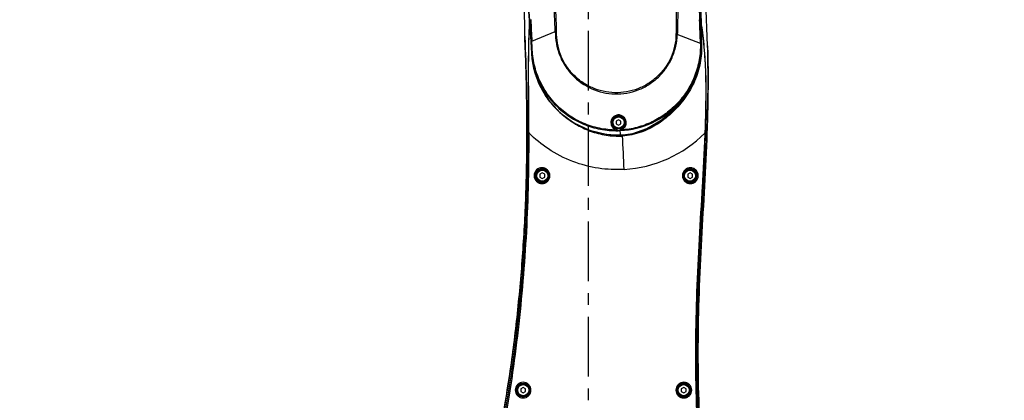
# Model space of a CAD drawing. Header units: millimetres. Extents: x 7426 to 8300, y 123 to 421.
# Tile 73 of 197: x 7997 to 8028, y 255 to 267. Entities that reach past the tile are written whole.
import ezdxf

# ---------------------------------------------------------------- set-up
doc = ezdxf.new("R2010")
doc.units = ezdxf.units.MM
doc.linetypes.add('CENTER', pattern=[0.6, 0.375, -0.075, 0.075, -0.075])
for name, color, linetype in [('中心线', 7, 'CENTER'), ('外形图', 7, 'Continuous'), ('尺寸标注', 7, 'Continuous')]:
    doc.layers.add(name, color=color, linetype=linetype)
doc.styles.add('微软雅黑', font='msyh.ttc')
doc.dimstyles.new('尺寸标注_1_20比例', dxfattribs={"dimtxt": 1.5, "dimasz": 1.25, "dimexe": 0.5, "dimexo": 0.4, "dimgap": 0.5, "dimtad": 1, "dimdec": 1, "dimlfac": 20, "dimdsep": 46, "dimtxsty": '微软雅黑', "dimcen": 0.09, "dimadec": 0, "dimazin": 0, "dimtp": 0.01, "dimtm": 0.01, "dimtfac": 1, "dimtdec": 1, "dimtofl": 0, "dimtmove": 0, "dimatfit": 3, "dimfxl": 1, "dimtolj": 1, "dimarcsym": 0})

# ---------------------------------------------------------------- blocks, each defined once
blk = doc.blocks.new('*D1248')
at = {"layer": 'Defpoints', "color": 0}
for p in [(8020.605, 275.147), (8021.591, 247.147), (8036.305, 247.147)]:
    blk.add_point(p, dxfattribs=at)
at = {"layer": '尺寸标注', "color": 0, "lineweight": -2}
for p, q in [((8021.005, 275.147), (8036.805, 275.147)), ((8036.305, 273.897), (8036.305, 248.397)), ((8021.991, 247.147), (8036.805, 247.147))]:
    blk.add_line(p, q, dxfattribs=at)
at = {"layer": '尺寸标注', "color": 0}
for points in [[(8036.513, 273.897), (8036.097, 273.897), (8036.305, 275.147)], [(8036.097, 248.397), (8036.513, 248.397), (8036.305, 247.147)]]:
    blk.add_solid(points, dxfattribs=at)
at = {"layer": '尺寸标注', "color": 0, "insert": (8035.029, 261.147), "char_height": 1.5, "attachment_point": 5, "rotation": 90, "style": '微软雅黑'}
blk.add_mtext('\\A1;560', dxfattribs=at)
blk = doc.blocks.new('*D1252')
at = {"layer": 'Defpoints', "color": 0}
for p in [(8011.614, 279.847), (8023.632, 227.147), (8043.397, 227.147)]:
    blk.add_point(p, dxfattribs=at)
at = {"layer": '尺寸标注', "color": 0, "lineweight": -2}
for p, q in [((8012.014, 279.847), (8043.897, 279.847)), ((8043.397, 278.597), (8043.397, 228.397)), ((8024.032, 227.147), (8043.897, 227.147))]:
    blk.add_line(p, q, dxfattribs=at)
at = {"layer": '尺寸标注', "color": 0}
for points in [[(8043.605, 278.597), (8043.188, 278.597), (8043.397, 279.847)], [(8043.188, 228.397), (8043.605, 228.397), (8043.397, 227.147)]]:
    blk.add_solid(points, dxfattribs=at)
at = {"layer": '尺寸标注', "color": 0, "insert": (8042.117, 253.497), "char_height": 1.5, "attachment_point": 5, "rotation": 90, "style": '微软雅黑'}
blk.add_mtext('\\A1;1054', dxfattribs=at)
blk = doc.blocks.new('*D1259')
at = {"layer": 'Defpoints', "color": 0}
for p in [(7979.832, 275.372), (8015.732, 226.113), (8015.732, 218.415)]:
    blk.add_point(p, dxfattribs=at)
at = {"layer": '尺寸标注', "color": 0, "lineweight": -2}
for p, q in [((7979.832, 274.972), (7979.832, 217.915)), ((8015.732, 225.713), (8015.732, 217.915)), ((7981.082, 218.415), (8014.482, 218.415))]:
    blk.add_line(p, q, dxfattribs=at)
at = {"layer": '尺寸标注', "color": 0}
for points in [[(7981.082, 218.623), (7981.082, 218.206), (7979.832, 218.415)], [(8014.482, 218.206), (8014.482, 218.623), (8015.732, 218.415)]]:
    blk.add_solid(points, dxfattribs=at)
at = {"layer": '尺寸标注', "color": 0, "insert": (7999.241, 219.693), "char_height": 1.5, "attachment_point": 5, "style": '微软雅黑'}
blk.add_mtext('\\A1;718', dxfattribs=at)

msp = doc.modelspace()

# ---------------------------------------------------------------- linework, layer by layer
at = {"layer": '中心线', "linetype": 'CENTER', "ltscale": 5}
msp.add_line((8014.4823, 243.2768), (8014.4823, 281.0891), dxfattribs=at)
at = {"layer": '外形图', "color": 7, "linetype": 'Continuous'}
for p, q in [((8012.6317, 266.3412), (8012.6324, 266.3521)), ((8012.6318, 266.3412), (8012.6325, 266.3513)), ((8012.6326, 266.3496), (8012.6334, 266.3386)), ((8012.6326, 266.3496), (8012.6334, 266.3386)), ((8012.6485, 266.3398), (8012.6484, 266.3397)), ((8018.0182, 266.3408), (8018.0182, 266.3408)), ((8018.0345, 266.3628), (8018.0373, 266.3442)), ((8018.0345, 266.3627), (8018.0348, 266.341)), ((8012.4802, 265.9656), (8012.4791, 265.9887)), ((8012.4799, 265.9656), (8012.4791, 265.9887)), ((8012.4791, 265.9883), (8012.4802, 265.9656)), ((8012.4791, 265.9883), (8012.4799, 265.9656)), ((8012.704, 265.8298), (8013.4391, 266.135)), ((8018.0082, 265.7588), (8017.2824, 266.0419)), ((8015.4323, 263.358), (8015.3578, 263.315)), ((8015.3578, 263.315), (8015.3578, 263.229)), ((8015.3578, 263.229), (8015.4323, 263.186)), ((8015.5068, 263.315), (8015.4323, 263.358)), ((8015.4323, 263.186), (8015.5068, 263.229)), ((8015.5068, 263.229), (8015.5068, 263.315)), ((8015.4864, 263.0286), (8015.4869, 263.0158)), ((8015.4896, 262.8994), (8015.489, 262.927)), ((8015.4901, 262.8786), (8015.4896, 262.8994)), ((8015.4901, 262.8787), (8015.4902, 262.8741)), ((8013.0323, 261.683), (8012.9578, 261.64)), ((8012.9578, 261.64), (8012.9578, 261.554)), ((8013.1068, 261.64), (8013.0323, 261.683)), ((8013.1068, 261.554), (8013.1068, 261.64)), ((8017.6823, 261.683), (8017.6078, 261.64)), ((8017.6078, 261.64), (8017.6078, 261.554)), ((8017.7568, 261.64), (8017.6823, 261.683)), ((8017.7568, 261.554), (8017.7568, 261.64)), ((8012.9578, 261.554), (8013.0323, 261.511)), ((8013.0323, 261.511), (8013.1068, 261.554)), ((8017.6078, 261.554), (8017.6823, 261.511)), ((8017.6823, 261.511), (8017.7568, 261.554)), ((8012.4323, 254.933), (8012.3578, 254.89)), ((8012.3578, 254.89), (8012.3578, 254.804)), ((8012.3578, 254.804), (8012.4323, 254.761)), ((8012.5068, 254.89), (8012.4323, 254.933)), ((8012.4323, 254.761), (8012.5068, 254.804)), ((8012.5068, 254.804), (8012.5068, 254.89)), ((8012.6544, 254.847), (8012.6751, 254.847)), ((8017.4823, 254.933), (8017.4078, 254.89)), ((8017.4078, 254.89), (8017.4078, 254.804)), ((8017.4078, 254.804), (8017.4823, 254.761)), ((8017.5568, 254.89), (8017.4823, 254.933)), ((8017.4823, 254.761), (8017.5568, 254.804)), ((8017.5568, 254.804), (8017.5568, 254.89))]:
    msp.add_line(p, q, dxfattribs=at)
for points in [[(8012.6485, 266.3397), (8012.6947, 265.4817), (8012.7728, 264.9291), (8012.9499, 264.4357), (8013.2229, 263.9831), (8013.5866, 263.5851), (8014.0261, 263.2614), (8014.5211, 263.0287), (8015.0389, 262.8996), (8015.4902, 262.8741)], [(8015.4902, 262.8741), (8015.8805, 262.924), (8016.3256, 263.0771), (8016.8088, 263.3667), (8017.2914, 263.7988), (8017.6559, 264.2799), (8017.8864, 264.7599), (8018.0084, 265.2543), (8018.0291, 265.8487), (8018.0182, 266.3408)]]:
    msp.add_lwpolyline(points, dxfattribs=at)
for centre, radius in [((8015.4323, 263.272), 0.2), ((8015.4323, 263.272), 0.175), ((8013.0323, 261.597), 0.2), ((8013.0323, 261.597), 0.175), ((8017.6823, 261.597), 0.2), ((8017.6823, 261.597), 0.175), ((8012.4331, 254.847), 0.2213), ((8012.4323, 254.847), 0.2), ((8012.4323, 254.847), 0.175), ((8017.4823, 254.847), 0.2), ((8017.4823, 254.847), 0.175)]:
    msp.add_circle(centre, radius, dxfattribs=at)
for centre, radius, start, end in [((7977.7591, 264.2688), 34.962, 2.55788, 3.66999), ((8007.6498, 266.1451), 4.8318, 358.13975, 358.27027), ((8013.4452, 268.4578), 2.3228, 269.84914, 270.90639), ((8017.3086, 269.762), 3.7202, 268.94904, 269.59714), ((8015.5591, 265.5834), 2.4709, 351.1411, 354.28587), ((8015.475, 265.6231), 2.5609, 330.59808, 339.51623), ((8015.3919, 265.6528), 2.6491, 339.5446, 340.67527), ((8015.266, 265.7413), 2.801, 327.51829, 330.59226), ((8015.0433, 265.885), 3.0661, 320.72793, 327.48836), ((8014.8398, 266.0561), 3.3321, 309.57534, 316.73147), ((8014.9022, 265.9983), 3.247, 316.72101, 320.75598), ((8014.8509, 266.043), 3.3149, 305.89811, 309.57222), ((8015.4315, 263.2817), 0.2152, 182.55755, 184.85074), ((8015.4326, 263.2819), 0.2163, 184.89814, 201.93001), ((8015.4318, 263.2818), 0.2156, 201.99099, 254.38404), ((8015.4322, 263.2819), 0.2156, 288.7483, 337.8704), ((8015.4313, 263.282), 0.2164, 337.93332, 355.11675), ((8015.4324, 263.2817), 0.2153, 355.16444, 357.43127), ((8014.9289, 265.9339), 3.1808, 303.53896, 305.91183), ((8015.4049, 265.3681), 2.4909, 269.42068, 271.96008), ((8015.4334, 263.2783), 0.2117, 282.64512, 288.75014), ((8015.4331, 263.2153), 0.1941, 285.93097, 293.58971), ((8015.4182, 265.2615), 2.4184, 271.71299, 273.28623), ((7951.3476, 259.2479), 64.3092, 2.269424, 3.208397), ((8015.3824, 265.6875), 3.8996, 273.29162, 315.18374), ((8017.9955, 262.9491), 0.1535, 356.18387, 357.55623), ((8013.0346, 261.5972), 0.2249, 180.03104, 359.96897), ((8017.6798, 261.5973), 0.2249, 180.05406, 359.94592), ((8017.4813, 254.8472), 0.2214, 359.9512, 180.0488), ((8017.4813, 254.847), 0.2214, 179.9976, 0.0024)]:
    msp.add_arc(centre, radius, start, end, dxfattribs=at)
for points, knots in [([(8012.6326, 266.3496), (8012.6111, 266.7198), (8012.5542, 267.4594), (8012.4348, 268.5655), (8012.287, 269.668), (8012.1159, 270.7668), (8011.9585, 271.6798), (8011.8262, 272.4088), (8011.7245, 272.955), (8011.6383, 273.4097), (8011.5684, 273.7735), (8011.4652, 274.3177), (8011.3433, 274.8661), (8011.3704, 275.4216), (8011.4194, 275.7889), (8011.541, 276.2381), (8011.7811, 276.7421), (8012.2141, 277.3468), (8012.9492, 277.9438), (8014.0239, 278.3047), (8015.1556, 278.2647), (8016.0297, 277.9054), (8016.6164, 277.451), (8017.1117, 276.9025), (8017.3672, 276.3965), (8017.4719, 276.0446)], [0, 0, 0, 0, 0.0626391, 0.1252771, 0.1879102, 0.2505287, 0.3131236, 0.3444107, 0.3756902, 0.4069675, 0.4226052, 0.4382393, 0.500645, 0.516289, 0.531942, 0.5631937, 0.5944414, 0.6257373, 0.688289, 0.7507794, 0.8132241, 0.8756336, 0.9068304, 0.9379787, 1, 1, 1, 1]), ([(8013.4391, 266.135), (8013.4286, 266.461), (8013.3978, 267.1129), (8013.3303, 268.0897), (8013.2411, 269.0651), (8013.1262, 270.038), (8012.9928, 271.0085), (8012.8618, 271.8143), (8012.7453, 272.4568), (8012.6523, 272.9375), (8012.5689, 273.3369), (8012.5023, 273.6563), (8012.451, 273.8955), (8012.3957, 274.134), (8012.3341, 274.3707), (8012.2761, 274.6084), (8012.2195, 274.93), (8012.2081, 275.3411), (8012.3026, 275.8255), (8012.4969, 276.2788), (8012.7828, 276.6807), (8013.1487, 277.0111), (8013.5769, 277.2559), (8014.0482, 277.402), (8014.5399, 277.4432), (8015.0292, 277.377), (8015.6436, 277.1513), (8016.1711, 276.73), (8016.5222, 276.1783), (8016.6402, 275.8706), (8016.6799, 275.7124)], [0, 0, 0, 0, 0.0624916, 0.1250163, 0.187561, 0.2501159, 0.3126754, 0.375229, 0.4065021, 0.4377694, 0.4690299, 0.4846563, 0.5002798, 0.5159041, 0.5315343, 0.5471517, 0.5627685, 0.5940329, 0.6253144, 0.6565785, 0.6878187, 0.7190576, 0.7503043, 0.7815686, 0.812843, 0.8441097, 0.8753635, 0.9374917, 0.9687378, 1, 1, 1, 1]), ([(8013.482, 266.1353), (8013.4758, 266.4609), (8013.4461, 267.112), (8013.3826, 268.0876), (8013.2935, 269.0617), (8013.1779, 270.0332), (8013.0424, 271.0021), (8012.9091, 271.8064), (8012.7906, 272.4476), (8012.696, 272.9273), (8012.5941, 273.4053), (8012.4904, 273.883), (8012.3802, 274.3585), (8012.2503, 274.8313), (8012.2364, 275.3249), (8012.3289, 275.8087), (8012.5278, 276.2598), (8012.915, 276.7866), (8013.6035, 277.2655), (8014.4299, 277.4065), (8015.0763, 277.3041), (8015.6851, 277.0649), (8016.3267, 276.5259), (8016.6021, 275.9117), (8016.6663, 275.5943)], [0, 0, 0, 0, 0.062561, 0.1251603, 0.187783, 0.2504165, 0.3130537, 0.3756846, 0.4069955, 0.438301, 0.4696003, 0.5008813, 0.5321641, 0.5634313, 0.5947293, 0.6260362, 0.6573311, 0.6885986, 0.7507801, 0.8130297, 0.8443349, 0.875623, 0.9378005, 1, 1, 1, 1]), ([(8017.4635, 276.0417), (8017.5197, 275.8471), (8017.5864, 275.4453), (8017.6433, 274.8405), (8017.6913, 274.2344), (8017.7523, 273.4264), (8017.8098, 272.4149), (8017.8623, 271.2005), (8017.902, 269.9855), (8017.937, 268.7704), (8017.9726, 267.5554), (8018.0006, 266.7455), (8018.0182, 266.3407)], [0, 0, 0, 0, 0.0624926, 0.1250451, 0.1875152, 0.2500209, 0.3750165, 0.5000135, 0.6250099, 0.7500064, 0.8750035, 1, 1, 1, 1]), ([(8017.5062, 275.8365), (8017.5274, 275.7414), (8017.56, 275.5489), (8017.5906, 275.2581), (8017.6158, 274.9669), (8017.6441, 274.6759), (8017.6687, 274.3846), (8017.698, 273.996), (8017.7337, 273.51), (8017.7695, 272.9265), (8017.8103, 272.148), (8017.8523, 271.1744), (8017.8906, 270.0057), (8017.9246, 268.8369), (8017.9587, 267.6681), (8017.9851, 266.889), (8018.0012, 266.4995)], [0, 0, 0, 0, 0.0312518, 0.0625138, 0.0937602, 0.1250103, 0.1562598, 0.1875095, 0.2500088, 0.3125081, 0.3750074, 0.5000056, 0.6250041, 0.7500027, 0.8750015, 1, 1, 1, 1]), ([(8016.6663, 275.5943), (8016.686, 275.4966), (8016.7109, 275.2983), (8016.7494, 275.0017), (8016.7876, 274.7048), (8016.8226, 274.4075), (8016.8561, 274.1101), (8016.9002, 273.7134), (8016.9524, 273.2172), (8017.0063, 272.6209), (8017.0552, 272.0242), (8017.0983, 271.427), (8017.1354, 270.8294), (8017.1675, 270.2315), (8017.1946, 269.6334), (8017.2161, 269.035), (8017.2304, 268.4365), (8017.2406, 267.8379), (8017.2485, 267.2394), (8017.2463, 266.6409), (8017.243, 266.2419), (8017.2403, 266.0425)], [0, 0, 0, 0, 0.031242, 0.0624913, 0.0937338, 0.1249832, 0.1562323, 0.1874829, 0.2499872, 0.3124936, 0.3750017, 0.4375103, 0.5000196, 0.5625284, 0.6250366, 0.687543, 0.7500465, 0.8125473, 0.8750407, 0.9375264, 1, 1, 1, 1]), ([(8016.6799, 275.7124), (8016.7045, 275.6144), (8016.7384, 275.4147), (8016.7774, 275.1142), (8016.8175, 274.8136), (8016.8565, 274.513), (8016.8914, 274.2118), (8016.9384, 273.8103), (8016.9942, 273.3081), (8017.0523, 272.7044), (8017.1047, 272.1002), (8017.1515, 271.4956), (8017.1914, 270.8905), (8017.2257, 270.285), (8017.2544, 269.6793), (8017.2766, 269.0732), (8017.2896, 268.467), (8017.2992, 267.8607), (8017.3023, 267.2543), (8017.2943, 266.6481), (8017.29, 266.2439), (8017.2824, 266.0419)], [0, 0, 0, 0, 0.0312457, 0.0624984, 0.0937397, 0.1249891, 0.1562377, 0.1874878, 0.2499905, 0.312495, 0.3750007, 0.4375066, 0.5000123, 0.5625177, 0.6250227, 0.6875264, 0.7500284, 0.8125304, 0.8750253, 0.9375174, 1, 1, 1, 1]), ([(8017.5096, 275.7004), (8017.5453, 275.5118), (8017.5746, 275.2245), (8017.6047, 274.8416), (8017.6385, 274.4589), (8017.6808, 273.9808), (8017.7216, 273.4061), (8017.7563, 272.831), (8017.7869, 272.2557), (8017.8135, 271.6803), (8017.8447, 270.9128), (8017.8771, 269.9531), (8017.9107, 268.8014), (8017.9436, 267.6497), (8017.9688, 266.882), (8017.9836, 266.4982)], [0, 0, 0, 0, 0.0624868, 0.0937707, 0.1250291, 0.1875096, 0.250007, 0.3125125, 0.375011, 0.4375086, 0.500008, 0.6250064, 0.7500039, 0.8750023, 1, 1, 1, 1]), ([(8017.5589, 275.6659), (8017.5747, 275.5703), (8017.5977, 275.3777), (8017.6252, 275.0883), (8017.6531, 274.7989), (8017.6867, 274.4127), (8017.7253, 273.9295), (8017.7652, 273.3493), (8017.8, 272.7686), (8017.8402, 271.9937), (8017.8806, 271.0243), (8017.9193, 269.8601), (8017.9543, 268.6951), (8017.9824, 267.7236), (8018.0103, 266.946), (8018.0266, 266.5572), (8018.0346, 266.3627)], [0, 0, 0, 0, 0.0311887, 0.0624009, 0.0936012, 0.1248054, 0.1872163, 0.2496361, 0.3120659, 0.3745072, 0.4994332, 0.6244331, 0.7495188, 0.8747052, 0.9373383, 1, 1, 1, 1]), ([(8012.6484, 266.3397), (8012.6266, 266.7061), (8012.5713, 267.4382), (8012.4529, 268.533), (8012.306, 269.6243), (8012.1366, 270.7123), (8011.9802, 271.6165), (8011.849, 272.3387), (8011.7479, 272.8798), (8011.6616, 273.3304), (8011.5929, 273.6909), (8011.5412, 273.9612), (8011.4882, 274.2315), (8011.4336, 274.5014), (8011.389, 274.7733), (8011.3744, 274.9565), (8011.3715, 275.0482)], [0, 0, 0, 0, 0.1249978, 0.2499947, 0.3749906, 0.4999855, 0.624981, 0.6874772, 0.7499775, 0.8124768, 0.8437153, 0.874956, 0.9062224, 0.9375123, 0.9687563, 1, 1, 1, 1]), ([(8012.4794, 265.9993), (8012.4827, 266.108), (8012.4818, 266.4131), (8012.4624, 266.9592), (8012.4137, 267.6506), (8012.3147, 268.6616), (8012.1445, 269.9451), (8011.9772, 270.9705), (8011.8889, 271.483)], [0, 0, 0, 0, 0.0591241, 0.1656862, 0.2968236, 0.4355736, 0.7174945, 1, 1, 1, 1]), ([(8018.2333, 265.6813), (8018.2248, 265.9322), (8018.2028, 266.4336), (8018.1836, 266.935), (8018.1748, 267.1856)], [0, 0, 0, 0, 0.5003071, 1, 1, 1, 1]), ([(8012.5969, 262.9451), (8012.5976, 262.9854), (8012.5977, 263.0659), (8012.5985, 263.2264), (8012.5993, 263.5045), (8012.5997, 263.8967), (8012.5995, 264.3581), (8012.5997, 264.9388), (8012.6036, 265.5983), (8012.6176, 266.1086), (8012.6317, 266.3412)], [0, 0, 0, 0, 0.0355866, 0.0711069, 0.1417615, 0.2812369, 0.4174549, 0.5493088, 0.794192, 1, 1, 1, 1]), ([(8012.6131, 262.9681), (8012.6127, 262.9781), (8012.6134, 262.9981), (8012.613, 263.038), (8012.6128, 263.1078), (8012.6121, 263.2074), (8012.6112, 263.3266), (8012.6098, 263.4847), (8012.6081, 263.6812), (8012.6055, 263.9912), (8012.6031, 264.3707), (8012.6014, 264.9475), (8012.6046, 265.6028), (8012.6179, 266.1099), (8012.6318, 266.3412)], [0, 0, 0, 0, 0.0088824, 0.0177665, 0.0355229, 0.0709674, 0.1063118, 0.1415411, 0.2115904, 0.2809838, 0.4172322, 0.5490963, 0.7939202, 1, 1, 1, 1]), ([(8012.6334, 266.3386), (8012.6396, 266.2595), (8012.6511, 266.1012), (8012.6672, 265.8636), (8012.6815, 265.6259), (8012.693, 265.3881), (8012.719, 265.151), (8012.7704, 264.9182), (8012.8417, 264.6907), (8012.9025, 264.5438), (8012.9361, 264.4718)], [0, 0, 0, 0, 0.1250039, 0.2500097, 0.3750085, 0.5000254, 0.6250087, 0.749996, 0.8749923, 1, 1, 1, 1]), ([(8012.6485, 266.3398), (8012.6581, 266.1969), (8012.6696, 265.9822), (8012.6852, 265.6961), (8012.691, 265.5529), (8012.6947, 265.4814)], [0, 0, 0, 0, 0.4999983, 0.7499998, 1, 1, 1, 1]), ([(8012.6494, 266.5067), (8012.6493, 266.4976), (8012.6491, 266.4602), (8012.6489, 266.4228), (8012.6487, 266.3945)], [0, 0, 0, 0, 0.2431345, 1, 1, 1, 1]), ([(8012.6661, 266.5079), (8012.6736, 266.3949), (8012.6865, 266.1689), (8012.6988, 265.9429), (8012.7041, 265.8298)], [0, 0, 0, 0, 0.5000004, 1, 1, 1, 1]), ([(8018.0348, 266.341), (8018.0361, 266.2413), (8018.038, 266.042), (8018.0446, 265.7431), (8018.0439, 265.4438), (8018.0092, 265.146), (8017.9365, 264.8553), (8017.833, 264.5741), (8017.6971, 264.3071), (8017.4821, 263.971), (8017.1538, 263.5925), (8016.6871, 263.2151), (8016.2394, 262.9857), (8015.8547, 262.8784), (8015.6563, 262.8528), (8015.5568, 262.8471)], [0, 0, 0, 0, 0.0625364, 0.1250694, 0.1876124, 0.2501365, 0.3126651, 0.3751922, 0.4377261, 0.5002575, 0.6252046, 0.7501356, 0.8749698, 0.9374851, 1, 1, 1, 1]), ([(8018.0012, 266.4995), (8017.9997, 266.4987), (8017.9934, 266.499), (8017.9877, 266.4983), (8017.9836, 266.4982)], [0, 0, 0, 0, 0.2918784, 1, 1, 1, 1]), ([(8018.0082, 265.7588), (8018.0071, 265.8821), (8017.9967, 266.1285), (8017.9879, 266.3749), (8017.9836, 266.4982)], [0, 0, 0, 0, 0.5000025, 1, 1, 1, 1]), ([(8018.0118, 266.4009), (8018.0109, 266.4096), (8018.0075, 266.4425), (8018.0039, 266.4754), (8018.0012, 266.4996)], [0, 0, 0, 0, 0.2651956, 1, 1, 1, 1]), ([(8018.0287, 265.7591), (8018.027, 265.8826), (8018.0156, 266.1294), (8018.0059, 266.3761), (8018.0012, 266.4995)], [0, 0, 0, 0, 0.5000004, 1, 1, 1, 1]), ([(8018.0303, 265.8044), (8018.0284, 265.8938), (8018.0235, 266.0726), (8018.0199, 266.2514), (8018.0182, 266.3408)], [0, 0, 0, 0, 0.5000861, 1, 1, 1, 1]), ([(8018.0345, 266.3617), (8018.0706, 266.1277), (8018.1296, 265.6149), (8018.1761, 264.7942), (8018.1781, 264.0501), (8018.1671, 263.505), (8018.1571, 263.1848), (8018.1523, 263.0234), (8018.1488, 262.9426)], [0, 0, 0, 0, 0.2073546, 0.4516381, 0.7194618, 0.8586637, 0.9291281, 1, 1, 1, 1]), ([(8018.0373, 266.3442), (8018.0729, 266.1112), (8018.1322, 265.6009), (8018.1707, 264.9387), (8018.1829, 264.3571), (8018.1838, 263.8948), (8018.1784, 263.502), (8018.1715, 263.1831), (8018.1662, 263.0224), (8018.1643, 262.9418)], [0, 0, 0, 0, 0.2074744, 0.4517131, 0.583365, 0.7193256, 0.8585342, 0.9290493, 1, 1, 1, 1]), ([(8011.0521, 250.6678), (8011.2081, 251.3047), (8011.5063, 252.5768), (8011.8221, 254.1766), (8012.0278, 255.4574), (8012.1561, 256.4168), (8012.2641, 257.3757), (8012.3866, 258.651), (8012.495, 260.244), (8012.5541, 262.1545), (8012.5488, 263.7442), (8012.5189, 265.0141), (8012.4953, 265.6486), (8012.4802, 265.9656)], [0, 0, 0, 0, 0.1275446, 0.2541403, 0.3171012, 0.3798506, 0.4424076, 0.5047838, 0.6290735, 0.7529144, 0.8765044, 0.9382648, 1, 1, 1, 1]), ([(8012.4802, 265.9656), (8012.5042, 265.4631), (8012.5364, 264.4563), (8012.5489, 263.4491), (8012.5487, 262.945)], [0, 0, 0, 0, 0.4995214, 1, 1, 1, 1]), ([(8013.4391, 266.135), (8013.4442, 266.0097), (8013.4594, 265.8216), (8013.5119, 265.576), (8013.5911, 265.3375), (8013.7349, 265.0563), (8014.0435, 264.6595), (8014.567, 264.2889), (8015.1928, 264.1485), (8015.694, 264.1863), (8016.0586, 264.2875), (8016.396, 264.4582), (8016.6936, 264.6915), (8016.9404, 264.9779), (8017.1271, 265.307), (8017.2454, 265.6664), (8017.2769, 265.9167), (8017.2824, 266.0419)], [0, 0, 0, 0, 0.0626086, 0.0938954, 0.1252173, 0.1878993, 0.2504818, 0.3750027, 0.499511, 0.5620768, 0.6246385, 0.6871752, 0.7497049, 0.8122405, 0.8748042, 0.9374044, 1, 1, 1, 1]), ([(8017.2403, 266.0425), (8017.2431, 265.9195), (8017.2074, 265.6733), (8017.0957, 265.3201), (8016.9122, 264.9964), (8016.669, 264.7159), (8016.3758, 264.4876), (8015.9346, 264.2662), (8015.3141, 264.1577), (8014.6996, 264.2962), (8014.2698, 264.539), (8013.988, 264.7815), (8013.7596, 265.0745), (8013.5928, 265.4069), (8013.4987, 265.7656), (8013.4773, 266.0125), (8013.482, 266.1353)], [0, 0, 0, 0, 0.0625449, 0.1250984, 0.1876882, 0.250257, 0.3128232, 0.3753993, 0.5000021, 0.6245926, 0.6871734, 0.749756, 0.8123579, 0.8749566, 0.9375118, 1, 1, 1, 1]), ([(8012.7041, 265.8298), (8012.7017, 265.8297), (8012.6958, 265.8295), (8012.6898, 265.8291), (8012.6863, 265.8291)], [0, 0, 0, 0, 0.4106878, 1, 1, 1, 1]), ([(8012.6863, 265.8291), (8012.6884, 265.7826), (8012.6924, 265.6897), (8012.6991, 265.5039), (8012.7203, 265.272), (8012.7778, 264.9985), (8012.8903, 264.6437), (8013.1011, 264.2256), (8013.4527, 263.7883), (8013.8868, 263.4326), (8014.386, 263.1759), (8014.9274, 263.029), (8015.3014, 263.007), (8015.4869, 263.0158)], [0, 0, 0, 0, 0.031284, 0.0625687, 0.1251232, 0.1876779, 0.2502373, 0.3751972, 0.5001572, 0.6251206, 0.7500747, 0.8750383, 1, 1, 1, 1]), ([(8015.3667, 263.0335), (8015.1875, 263.034), (8014.8282, 263.0714), (8014.3117, 263.2334), (8013.839, 263.4975), (8013.4293, 263.8513), (8013.098, 264.2796), (8012.9004, 264.6857), (8012.7916, 265.0281), (8012.7218, 265.381), (8012.7123, 265.6507), (8012.704, 265.8298)], [0, 0, 0, 0, 0.1249704, 0.2499279, 0.3748861, 0.4998564, 0.6248081, 0.7498482, 0.8124816, 0.874967, 1, 1, 1, 1]), ([(8015.4869, 263.0158), (8015.8298, 263.0322), (8016.5169, 263.1969), (8017.1568, 263.6684), (8017.4872, 264.065), (8017.6343, 264.2785), (8017.7606, 264.5049), (8017.8637, 264.7427), (8017.943, 264.9894), (8017.9993, 265.2424), (8018.0281, 265.5002), (8018.03, 265.6729), (8018.0287, 265.7591)], [0, 0, 0, 0, 0.2493786, 0.4986655, 0.5613562, 0.6240513, 0.6867163, 0.7493665, 0.8120115, 0.8746883, 0.9373313, 1, 1, 1, 1]), ([(8018.0082, 265.7588), (8018.0111, 265.589), (8017.9883, 265.2479), (8017.8529, 264.7535), (8017.6241, 264.2954), (8017.3156, 263.8866), (8016.9352, 263.544), (8016.4988, 263.2761), (8016.0182, 263.099), (8015.6802, 263.0465), (8015.5108, 263.0374)], [0, 0, 0, 0, 0.1250578, 0.2500931, 0.3750963, 0.5000968, 0.6250625, 0.7500395, 0.8750085, 1, 1, 1, 1]), ([(8018.0287, 265.7591), (8018.0285, 265.7587), (8018.0262, 265.7596), (8018.0228, 265.7586), (8018.0161, 265.759), (8018.0111, 265.7588), (8018.0082, 265.7588)], [0, 0, 0, 0, 0.0655548, 0.2579298, 0.5723275, 1, 1, 1, 1]), ([(8018.233, 265.6813), (8018.2408, 265.4533), (8018.2542, 264.8828), (8018.2475, 263.9688), (8018.2278, 263.2832), (8018.2151, 262.9402)], [0, 0, 0, 0, 0.2495715, 0.6244103, 1, 1, 1, 1]), ([(8018.2151, 262.9401), (8018.2236, 263.169), (8018.2526, 264.0824), (8018.2564, 264.9969), (8018.2333, 265.6813)], [0, 0, 0, 0, 0.2506913, 1, 1, 1, 1]), ([(8012.6947, 265.4814), (8012.6992, 265.3957), (8012.7118, 265.2243), (8012.7742, 264.8863), (8012.9126, 264.4775), (8013.1705, 264.0286), (8013.6207, 263.5082), (8014.3515, 263.0287), (8015.0383, 262.8808), (8015.3797, 262.8773)], [0, 0, 0, 0, 0.0626917, 0.1253798, 0.2506263, 0.3758846, 0.5011507, 0.7506316, 1, 1, 1, 1]), ([(8013.6127, 263.5635), (8013.7403, 263.4491), (8014.0165, 263.2426), (8014.4778, 263.0097), (8014.9745, 262.8656), (8015.3192, 262.8391), (8015.4904, 262.8442)], [0, 0, 0, 0, 0.2500488, 0.5000887, 0.7500684, 1, 1, 1, 1]), ([(8015.6744, 263.2568), (8015.6745, 263.286), (8015.6674, 263.3467), (8015.62, 263.4295), (8015.5394, 263.4923), (8015.434, 263.517), (8015.3278, 263.4936), (8015.2459, 263.4309), (8015.1972, 263.3474), (8015.1911, 263.2863), (8015.1905, 263.257)], [0, 0, 0, 0, 0.1129612, 0.2314184, 0.3597609, 0.4978694, 0.6367971, 0.7667473, 0.8864647, 1, 1, 1, 1]), ([(8015.2165, 263.272), (8015.2154, 263.2978), (8015.2227, 263.3517), (8015.2642, 263.4261), (8015.3375, 263.4831), (8015.4337, 263.5047), (8015.5291, 263.4817), (8015.6008, 263.4247), (8015.6414, 263.351), (8015.6486, 263.2976), (8015.6475, 263.272)], [0, 0, 0, 0, 0.1116194, 0.2303205, 0.3609913, 0.5027512, 0.6433085, 0.7718602, 0.8890253, 1, 1, 1, 1]), ([(8015.2165, 263.272), (8015.2163, 263.2695), (8015.2108, 263.2595), (8015.1986, 263.2569), (8015.1905, 263.2569)], [0, 0, 0, 0, 0.2393455, 1, 1, 1, 1]), ([(8015.1905, 263.257), (8015.1925, 263.2334), (8015.2003, 263.1857), (8015.235, 263.1198), (8015.2908, 263.0644), (8015.3402, 263.0413), (8015.3667, 263.0335)], [0, 0, 0, 0, 0.2337277, 0.4726045, 0.725822, 1, 1, 1, 1]), ([(8015.4901, 262.8787), (8015.5965, 262.8823), (8015.8093, 262.9052), (8016.2218, 263.0159), (8016.509, 263.1653), (8016.6863, 263.2827)], [0, 0, 0, 0, 0.25019, 0.5004541, 1, 1, 1, 1]), ([(8015.5108, 263.0374), (8015.5357, 263.0462), (8015.5817, 263.0704), (8015.6333, 263.1251), (8015.6654, 263.1888), (8015.6725, 263.2344), (8015.6744, 263.2568)], [0, 0, 0, 0, 0.2738575, 0.5275349, 0.7667678, 1, 1, 1, 1]), ([(8015.6475, 263.272), (8015.6477, 263.2694), (8015.6535, 263.2592), (8015.6661, 263.2567), (8015.6744, 263.2568)], [0, 0, 0, 0, 0.2395708, 1, 1, 1, 1]), ([(8012.5487, 262.945), (8012.5486, 262.4301), (8012.535, 261.3996), (8012.4702, 259.8542), (8012.3585, 258.3097), (8012.202, 256.7674), (8012.0007, 255.2289), (8011.7331, 253.6993), (8011.4137, 252.179), (8011.1753, 251.1709), (8011.0521, 250.6678)], [0, 0, 0, 0, 0.1245596, 0.2492751, 0.3741371, 0.4991336, 0.6242335, 0.749424, 0.8746869, 1, 1, 1, 1]), ([(8011.1117, 250.6533), (8011.2339, 251.1559), (8011.4709, 252.1629), (8011.7879, 253.6821), (8012.0525, 255.2115), (8012.2515, 256.7509), (8012.4069, 258.2951), (8012.5176, 259.8432), (8012.5821, 261.3937), (8012.5946, 262.4281), (8012.5972, 262.9451)], [0, 0, 0, 0, 0.1249952, 0.2499948, 0.3749978, 0.5000066, 0.6250189, 0.7500327, 0.8750476, 1, 1, 1, 1]), ([(8011.1537, 250.6432), (8011.2755, 251.146), (8011.5116, 252.1536), (8011.8272, 253.6736), (8012.0904, 255.2038), (8012.2876, 256.7439), (8012.4409, 258.2889), (8012.5489, 259.8378), (8012.5977, 261.1308), (8012.6144, 262.1655), (8012.6145, 262.6829), (8012.6132, 262.9415)], [0, 0, 0, 0, 0.1249915, 0.2499869, 0.3749844, 0.4999876, 0.624996, 0.7500061, 0.8750115, 0.9375338, 1, 1, 1, 1]), ([(8012.5972, 262.9451), (8012.5977, 262.9435), (8012.6049, 262.9436), (8012.6098, 262.9399), (8012.6133, 262.9415)], [0, 0, 0, 0, 0.3029778, 1, 1, 1, 1]), ([(8015.6063, 261.7944), (8015.3391, 261.7791), (8014.7872, 261.8039), (8013.9736, 262.0181), (8013.2293, 262.4009), (8012.801, 262.7527), (8012.6157, 262.9391)], [0, 0, 0, 0, 0.2438026, 0.4990949, 0.7605639, 1, 1, 1, 1]), ([(8015.3738, 263.0742), (8015.3754, 263.0734), (8015.3759, 263.0667), (8015.3744, 263.0537), (8015.3708, 263.0411), (8015.3667, 263.0334)], [0, 0, 0, 0, 0.1289461, 0.3846223, 1, 1, 1, 1]), ([(8015.3667, 263.0334), (8015.3854, 263.0262), (8015.4258, 263.0187), (8015.4669, 263.0224), (8015.4864, 263.0286)], [0, 0, 0, 0, 0.4954102, 1, 1, 1, 1]), ([(8015.4797, 263.0716), (8015.4536, 263.0658), (8015.417, 263.0645), (8015.3822, 263.0719), (8015.3738, 263.0742)], [0, 0, 0, 0, 0.7543402, 1, 1, 1, 1]), ([(8015.4797, 263.0716), (8015.479, 263.0712), (8015.4783, 263.0683), (8015.4781, 263.062), (8015.48, 263.048), (8015.4829, 263.036), (8015.4864, 263.0286)], [0, 0, 0, 0, 0.0605163, 0.1705848, 0.4467887, 1, 1, 1, 1]), ([(8015.489, 262.927), (8015.4888, 262.9348), (8015.4882, 262.9644), (8015.4875, 262.994), (8015.4869, 263.0158)], [0, 0, 0, 0, 0.2625537, 1, 1, 1, 1]), ([(8015.5015, 263.0777), (8015.4995, 263.0765), (8015.5001, 263.0689), (8015.5023, 263.0562), (8015.5067, 263.0443), (8015.5108, 263.0374)], [0, 0, 0, 0, 0.1633031, 0.4253313, 1, 1, 1, 1]), ([(8018.1487, 262.9388), (8018.1376, 262.6614), (8018.1109, 262.1065), (8018.0509, 260.9967), (8017.9653, 259.6099), (8017.8825, 257.9445), (8017.844, 256.2773), (8017.8625, 254.6099), (8017.9331, 252.944), (8018.0609, 251.2815), (8018.1831, 250.1766), (8018.2545, 249.6256)], [0, 0, 0, 0, 0.0624578, 0.1249676, 0.2499867, 0.3750021, 0.5000124, 0.6250182, 0.7500186, 0.8750121, 1, 1, 1, 1]), ([(8018.1641, 262.9418), (8018.1553, 262.6626), (8018.1318, 262.104), (8018.074, 260.9871), (8017.9918, 259.5913), (8017.9118, 257.9152), (8017.8771, 256.2375), (8017.8996, 254.5596), (8017.9754, 252.8833), (8018.1093, 251.2108), (8018.2352, 250.0992), (8018.3087, 249.5449)], [0, 0, 0, 0, 0.0624477, 0.1249582, 0.2499781, 0.3749945, 0.5000061, 0.6250138, 0.7500168, 0.875012, 1, 1, 1, 1]), ([(8018.2151, 262.9402), (8018.1944, 262.3832), (8018.1384, 261.268), (8018.0398, 259.5934), (8017.9579, 257.9121), (8017.922, 256.2226), (8017.9451, 254.5265), (8018.0521, 252.26), (8018.2187, 250.5627), (8018.3738, 249.4372)], [0, 0, 0, 0, 0.1236088, 0.2475977, 0.3719941, 0.4968682, 0.6222605, 0.7480582, 1, 1, 1, 1]), ([(8018.3731, 249.4391), (8018.2961, 249.9991), (8018.1654, 251.1233), (8018.0253, 252.8155), (8017.9459, 254.5118), (8017.9219, 256.2074), (8017.9569, 257.8988), (8018.0391, 259.5838), (8018.1382, 261.263), (8018.1944, 262.3815), (8018.2151, 262.9401)], [0, 0, 0, 0, 0.1253664, 0.2509425, 0.3765186, 0.5018985, 0.626941, 0.7516492, 0.8760208, 1, 1, 1, 1]), ([(8018.1643, 262.9418), (8018.1637, 262.9401), (8018.1572, 262.9384), (8018.1524, 262.9374), (8018.1487, 262.9369)], [0, 0, 0, 0, 0.3205191, 1, 1, 1, 1]), ([(8013.2734, 261.5953), (8013.2726, 261.6129), (8013.2695, 261.648), (8013.2532, 261.6982), (8013.2269, 261.7429), (8013.1828, 261.7925), (8013.1131, 261.8351), (8012.9897, 261.8574), (8012.829, 261.7956), (8012.7705, 261.6629), (8012.7723, 261.5968)], [0, 0, 0, 0, 0.0680371, 0.1356755, 0.2023971, 0.2674243, 0.3914735, 0.5099604, 0.7438271, 1, 1, 1, 1]), ([(8012.8097, 261.597), (8012.8088, 261.5964), (8012.8041, 261.5976), (8012.7961, 261.5964), (8012.7846, 261.5968), (8012.7764, 261.5967), (8012.7723, 261.5968)], [0, 0, 0, 0, 0.0935198, 0.337776, 0.669139, 1, 1, 1, 1]), ([(8012.7723, 261.5968), (8012.7729, 261.5794), (8012.776, 261.5447), (8012.7971, 261.4798), (8012.846, 261.4108), (8012.9291, 261.3584), (8013.0233, 261.3404), (8013.1177, 261.3583), (8013.2286, 261.4272), (8013.2748, 261.5296), (8013.2734, 261.5953)], [0, 0, 0, 0, 0.0672378, 0.1336195, 0.2616319, 0.3843603, 0.5040923, 0.6238061, 0.7462691, 1, 1, 1, 1]), ([(8012.8097, 261.597), (8012.8097, 261.6285), (8012.823, 261.6904), (8012.8761, 261.7645), (8012.9489, 261.8107), (8013.0309, 261.8272), (8013.1144, 261.8134), (8013.1905, 261.7678), (8013.246, 261.6922), (8013.2596, 261.6289), (8013.2595, 261.597)], [0, 0, 0, 0, 0.1344295, 0.2610555, 0.3795987, 0.4943005, 0.6104765, 0.7330203, 0.8641143, 1, 1, 1, 1]), ([(8013.2595, 261.597), (8013.2596, 261.5967), (8013.2613, 261.5964), (8013.2654, 261.5956), (8013.27, 261.5954), (8013.2733, 261.5953)], [0, 0, 0, 0, 0.0833254, 0.2863646, 1, 1, 1, 1]), ([(8017.4413, 261.5947), (8017.4411, 261.5604), (8017.4557, 261.4925), (8017.5142, 261.41), (8017.5967, 261.3578), (8017.6904, 261.34), (8017.7845, 261.3572), (8017.8681, 261.409), (8017.9177, 261.478), (8017.9393, 261.5433), (8017.9423, 261.5784), (8017.9431, 261.596)], [0, 0, 0, 0, 0.131586, 0.2576051, 0.3787665, 0.4971767, 0.615707, 0.7376958, 0.8658227, 0.9325071, 1, 1, 1, 1]), ([(8017.9431, 261.596), (8017.9432, 261.6306), (8017.9288, 261.6988), (8017.8705, 261.7809), (8017.7898, 261.8325), (8017.698, 261.8512), (8017.6041, 261.8357), (8017.5336, 261.7935), (8017.4886, 261.7437), (8017.4618, 261.6985), (8017.4452, 261.6479), (8017.442, 261.6124), (8017.4413, 261.5947)], [0, 0, 0, 0, 0.1327351, 0.2577517, 0.3758975, 0.4912671, 0.6087498, 0.7325285, 0.7976382, 0.8644724, 0.9321234, 1, 1, 1, 1]), ([(8017.4548, 261.597), (8017.4548, 261.5966), (8017.4532, 261.5961), (8017.4491, 261.5952), (8017.4446, 261.5949), (8017.4413, 261.5947)], [0, 0, 0, 0, 0.0894296, 0.2925635, 1, 1, 1, 1]), ([(8017.4548, 261.597), (8017.4548, 261.6292), (8017.4686, 261.6933), (8017.5252, 261.7694), (8017.6025, 261.8145), (8017.6862, 261.8273), (8017.7675, 261.81), (8017.8392, 261.7638), (8017.8916, 261.6901), (8017.9047, 261.6285), (8017.9047, 261.597)], [0, 0, 0, 0, 0.1371947, 0.2699272, 0.3934494, 0.5096578, 0.6235142, 0.7405063, 0.8655776, 1, 1, 1, 1]), ([(8017.9047, 261.597), (8017.9048, 261.5967), (8017.9064, 261.5967), (8017.9087, 261.5963), (8017.9129, 261.5961), (8017.9202, 261.5958), (8017.9305, 261.5957), (8017.9389, 261.5958), (8017.9431, 261.596)], [0, 0, 0, 0, 0.0270559, 0.0963926, 0.2043105, 0.3430654, 0.6745408, 1, 1, 1, 1]), ([(8012.6751, 254.847), (8012.6747, 254.8794), (8012.6621, 254.9447), (8012.6062, 255.0266), (8012.5242, 255.0809), (8012.4281, 255.0998), (8012.332, 255.0811), (8012.2503, 255.0268), (8012.1936, 254.9452), (8012.1833, 254.8798), (8012.1816, 254.8475)], [0, 0, 0, 0, 0.1262123, 0.2518136, 0.3764657, 0.5003528, 0.6241447, 0.7484553, 0.873859, 1, 1, 1, 1]), ([(8017.7344, 254.8468), (8017.7335, 254.8792), (8017.7219, 254.9446), (8017.6656, 255.0262), (8017.584, 255.0803), (8017.4881, 255.0994), (8017.3917, 255.0811), (8017.3087, 255.027), (8017.2524, 254.9447), (8017.2391, 254.8789), (8017.2391, 254.8464)], [0, 0, 0, 0, 0.1262584, 0.2511704, 0.3746809, 0.4979321, 0.6219285, 0.7471635, 0.8733822, 1, 1, 1, 1]), ([(8012.2119, 254.847), (8012.2112, 254.8477), (8012.2075, 254.8467), (8012.2016, 254.8477), (8012.1921, 254.8474), (8012.1852, 254.8475), (8012.1816, 254.8475)], [0, 0, 0, 0, 0.0855255, 0.3122795, 0.638745, 1, 1, 1, 1]), ([(8012.1816, 254.8475), (8012.182, 254.8151), (8012.1944, 254.75), (8012.2501, 254.6682), (8012.3318, 254.6138), (8012.428, 254.5946), (8012.5243, 254.6133), (8012.593, 254.6585), (8012.6341, 254.7084), (8012.6659, 254.7654), (8012.6732, 254.8148), (8012.6751, 254.847)], [0, 0, 0, 0, 0.1259177, 0.2510372, 0.3753244, 0.4992949, 0.6234296, 0.7480511, 0.8109239, 0.8740365, 1, 1, 1, 1]), ([(8017.2599, 254.847), (8017.2596, 254.8466), (8017.257, 254.8471), (8017.2533, 254.8463), (8017.2466, 254.8465), (8017.2418, 254.8464), (8017.2391, 254.8464)], [0, 0, 0, 0, 0.0791934, 0.2905627, 0.6107041, 1, 1, 1, 1]), ([(8017.2391, 254.8464), (8017.2406, 254.814), (8017.2513, 254.7484), (8017.3083, 254.6666), (8017.3904, 254.6124), (8017.4868, 254.5938), (8017.583, 254.6128), (8017.6652, 254.667), (8017.7212, 254.7488), (8017.734, 254.8143), (8017.7344, 254.8468)], [0, 0, 0, 0, 0.1261846, 0.2516513, 0.3761978, 0.5001687, 0.6239301, 0.7482032, 0.8736182, 1, 1, 1, 1]), ([(8017.7028, 254.847), (8017.7035, 254.8465), (8017.7072, 254.8474), (8017.7137, 254.8465), (8017.7234, 254.8468), (8017.7306, 254.8467), (8017.7344, 254.8468)], [0, 0, 0, 0, 0.0861114, 0.3154205, 0.6432752, 1, 1, 1, 1])]:
    msp.add_open_spline(points, degree=3, knots=knots, dxfattribs=at)
for points in [[(8012.6487, 266.3945), (8012.6486, 266.3762), (8012.6485, 266.358), (8012.6484, 266.3397)], [(8018.0182, 266.3407), (8018.0161, 266.3607), (8018.014, 266.3808), (8018.0118, 266.4009)], [(8018.0177, 265.3374), (8018.0333, 265.4924), (8018.0336, 265.6487), (8018.0303, 265.8044)], [(8017.8918, 264.7761), (8017.9404, 264.9147), (8017.9778, 265.0579), (8018.0005, 265.2029)], [(8012.6158, 262.939), (8012.6144, 262.9487), (8012.6134, 262.9584), (8012.6131, 262.9681)]]:
    msp.add_open_spline(points, degree=3, dxfattribs=at)

# ---------------------------------------------------------------- dimensions: what is measured, and where the dimension line sits
at = {"layer": '尺寸标注'}
for base, p1, p2, picture, middle in [((8043.3966, 227.147), (8011.6144, 279.847), (8023.6323, 227.147), '*D1252', (8042.117, 253.497)), ((8036.3051, 247.147), (8020.6048, 275.147), (8021.5911, 247.147), '*D1248', (8035.0295, 261.147))]:
    dim = msp.add_linear_dim(base=base, p1=p1, p2=p2, angle=90, dimstyle='尺寸标注_1_20比例', dxfattribs=at)
    dim.commit()
    dim.dimension.update_dxf_attribs({"geometry": picture, "text_midpoint": middle})
dim = msp.add_linear_dim(base=(8015.7323, 218.4145), p1=(7979.8323, 275.372), p2=(8015.7323, 226.1134), dimstyle='尺寸标注_1_20比例', dxfattribs=at)
dim.commit()
dim.dimension.update_dxf_attribs({"geometry": '*D1259', "text_midpoint": (7999.2411, 218.4145), "dimtype": 160})

doc.saveas('drawing.dxf')
